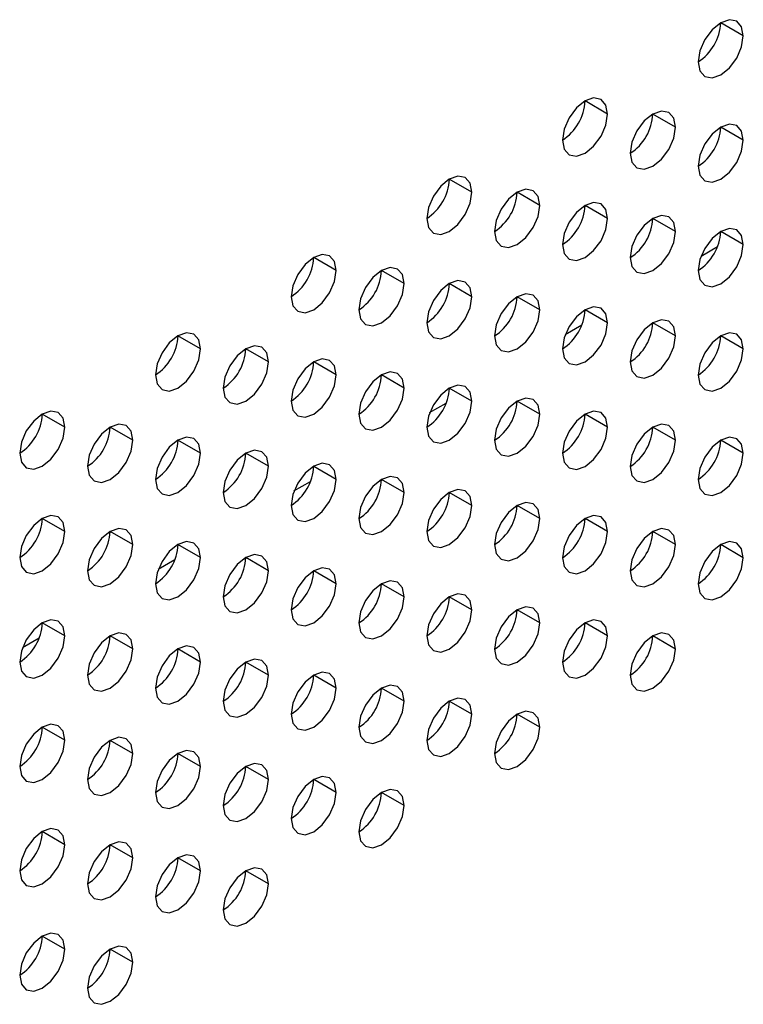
# Model space of a CAD drawing. Header units: millimetres. Extents: x 0 to 1118, y 0 to 864.
# Tile 169 of 256: x 970.95 to 973.21, y 651.43 to 654.52. Entities that reach past the tile are written whole.
import ezdxf

# ---------------------------------------------------------------- set-up
doc = ezdxf.new("R2010")
doc.units = ezdxf.units.MM

msp = doc.modelspace()

# ---------------------------------------------------------------- linework, layer by layer
at = {"color": 7, "linetype": 'Continuous', "lineweight": 25}
for p, q in [((973.2107, 654.4649), (973.14, 654.5057)), ((972.7864, 654.22), (972.7157, 654.2608)), ((972.9985, 654.1792), (972.9278, 654.22)), ((973.2107, 654.1383), (973.14, 654.1791)), ((972.3621, 653.9751), (972.2914, 654.0159)), ((972.5743, 653.9342), (972.5036, 653.9751)), ((972.7864, 653.8934), (972.7157, 653.9342)), ((972.9985, 653.8525), (972.9278, 653.8934)), ((973.2107, 653.8117), (973.14, 653.8525)), ((973.0784, 653.7756), (973.1302, 653.8055)), ((971.9379, 653.7302), (971.8672, 653.771)), ((972.15, 653.6893), (972.0793, 653.7301)), ((972.3621, 653.6485), (972.2914, 653.6893)), ((972.5743, 653.6076), (972.5036, 653.6484)), ((972.7864, 653.5668), (972.7157, 653.6076)), ((972.9985, 653.5259), (972.9278, 653.5667)), ((972.6541, 653.5306), (972.7059, 653.5605)), ((971.5136, 653.4852), (971.4429, 653.5261)), ((973.2107, 653.4851), (973.14, 653.5259)), ((971.7257, 653.4444), (971.655, 653.4852)), ((971.9379, 653.4035), (971.8672, 653.4444)), ((972.15, 653.3627), (972.0793, 653.4035)), ((972.3621, 653.3218), (972.2914, 653.3627)), ((972.5743, 653.281), (972.5036, 653.3218)), ((972.2299, 653.2857), (972.2817, 653.3156)), ((971.0893, 653.2403), (971.0186, 653.2811)), ((972.7864, 653.2402), (972.7157, 653.281)), ((971.3015, 653.1995), (971.2308, 653.2403)), ((972.9985, 653.1993), (972.9278, 653.2401)), ((971.5136, 653.1586), (971.4429, 653.1994)), ((973.2107, 653.1585), (973.14, 653.1993)), ((971.7257, 653.1178), (971.655, 653.1586)), ((971.9379, 653.0769), (971.8672, 653.1177)), ((971.8056, 653.0408), (971.8574, 653.0707)), ((972.15, 653.0361), (972.0793, 653.0769)), ((972.3621, 652.9952), (972.2914, 653.036)), ((972.5743, 652.9544), (972.5036, 652.9952)), ((971.0893, 652.9137), (971.0186, 652.9545)), ((972.7864, 652.9135), (972.7157, 652.9544)), ((971.3015, 652.8728), (971.2308, 652.9137)), ((972.9985, 652.8727), (972.9278, 652.9135)), ((971.5136, 652.832), (971.4429, 652.8728)), ((973.2107, 652.8318), (973.14, 652.8727)), ((971.3814, 652.7959), (971.4331, 652.8258)), ((971.7257, 652.7912), (971.655, 652.832)), ((971.9379, 652.7503), (971.8672, 652.7911)), ((972.15, 652.7095), (972.0793, 652.7503)), ((972.3621, 652.6686), (972.2914, 652.7094)), ((972.5743, 652.6278), (972.5036, 652.6686)), ((971.0893, 652.5871), (971.0186, 652.6279)), ((972.7864, 652.5869), (972.7157, 652.6277)), ((970.9571, 652.551), (971.0089, 652.5808)), ((971.3015, 652.5462), (971.2308, 652.5871)), ((972.9985, 652.5461), (972.9278, 652.5869)), ((971.5136, 652.5054), (971.4429, 652.5462)), ((971.7257, 652.4645), (971.655, 652.5054)), ((971.9379, 652.4237), (971.8672, 652.4645)), ((972.15, 652.3828), (972.0793, 652.4237)), ((972.3621, 652.342), (972.2914, 652.3828)), ((972.5743, 652.3011), (972.5036, 652.342)), ((971.0893, 652.2605), (971.0186, 652.3013)), ((971.3015, 652.2196), (971.2308, 652.2604)), ((971.5136, 652.1788), (971.4429, 652.2196)), ((971.7257, 652.1379), (971.655, 652.1787)), ((971.9379, 652.0971), (971.8672, 652.1379)), ((972.15, 652.0562), (972.0793, 652.097)), ((971.0893, 651.9338), (971.0186, 651.9747)), ((971.3015, 651.893), (971.2308, 651.9338)), ((971.5136, 651.8522), (971.4429, 651.893)), ((971.7257, 651.8113), (971.655, 651.8521)), ((971.0893, 651.6072), (971.0186, 651.648)), ((971.3015, 651.5664), (971.2308, 651.6072))]:
    msp.add_line(p, q, dxfattribs=at)
at = {"color": 7, "linetype": 'Continuous', "lineweight": 25, "flags": 128}
for points in [[(973.2107, 654.4649), (973.2053, 654.4931), (973.19, 654.5107), (973.167, 654.5152), (973.14, 654.5058), (973.1129, 654.4839), (973.09, 654.453), (973.0746, 654.4176), (973.0692, 654.3833)], [(973.0692, 654.3833), (973.0746, 654.3551), (973.09, 654.3375), (973.1129, 654.333), (973.14, 654.3424), (973.167, 654.3643), (973.19, 654.3952), (973.2053, 654.4306), (973.2107, 654.4649)], [(972.7864, 654.22), (972.781, 654.2481), (972.7657, 654.2658), (972.7427, 654.2702), (972.7157, 654.2608), (972.6886, 654.239), (972.6657, 654.2081), (972.6504, 654.1727), (972.645, 654.1384)], [(972.645, 654.1384), (972.6504, 654.1102), (972.6657, 654.0926), (972.6886, 654.0881), (972.7157, 654.0975), (972.7427, 654.1194), (972.7657, 654.1503), (972.781, 654.1856), (972.7864, 654.22)], [(972.9985, 654.1792), (972.9931, 654.2073), (972.9778, 654.2249), (972.9549, 654.2294), (972.9278, 654.22), (972.9008, 654.1982), (972.8778, 654.1672), (972.8625, 654.1319), (972.8571, 654.0975)], [(972.8571, 654.0975), (972.8625, 654.0694), (972.8778, 654.0517), (972.9008, 654.0473), (972.9278, 654.0567), (972.9549, 654.0785), (972.9778, 654.1095), (972.9931, 654.1448), (972.9985, 654.1792)], [(973.2107, 654.1383), (973.2053, 654.1664), (973.19, 654.1841), (973.167, 654.1885), (973.14, 654.1791), (973.1129, 654.1573), (973.09, 654.1264), (973.0746, 654.091), (973.0692, 654.0567)], [(973.0692, 654.0567), (973.0746, 654.0285), (973.09, 654.0109), (973.1129, 654.0064), (973.14, 654.0158), (973.167, 654.0377), (973.19, 654.0686), (973.2053, 654.104), (973.2107, 654.1383)], [(972.3621, 653.9751), (972.3568, 654.0032), (972.3414, 654.0209), (972.3185, 654.0253), (972.2914, 654.0159), (972.2644, 653.9941), (972.2414, 653.9631), (972.2261, 653.9278), (972.2207, 653.8934)], [(972.2207, 653.8934), (972.2261, 653.8653), (972.2414, 653.8477), (972.2644, 653.8432), (972.2914, 653.8526), (972.3185, 653.8744), (972.3414, 653.9054), (972.3568, 653.9407), (972.3621, 653.9751)], [(972.5743, 653.9342), (972.5689, 653.9624), (972.5536, 653.98), (972.5306, 653.9845), (972.5036, 653.9751), (972.4765, 653.9532), (972.4536, 653.9223), (972.4382, 653.8869), (972.4328, 653.8526)], [(972.4328, 653.8526), (972.4382, 653.8245), (972.4536, 653.8068), (972.4765, 653.8024), (972.5036, 653.8118), (972.5306, 653.8336), (972.5536, 653.8645), (972.5689, 653.8999), (972.5743, 653.9342)], [(972.7864, 653.8934), (972.781, 653.9215), (972.7657, 653.9392), (972.7427, 653.9436), (972.7157, 653.9342), (972.6886, 653.9124), (972.6657, 653.8814), (972.6504, 653.8461), (972.645, 653.8117)], [(972.9985, 653.8525), (972.9931, 653.8807), (972.9778, 653.8983), (972.9549, 653.9028), (972.9278, 653.8934), (972.9008, 653.8715), (972.8778, 653.8406), (972.8625, 653.8053), (972.8571, 653.7709)], [(972.645, 653.8117), (972.6504, 653.7836), (972.6657, 653.766), (972.6886, 653.7615), (972.7157, 653.7709), (972.7427, 653.7927), (972.7657, 653.8237), (972.781, 653.859), (972.7864, 653.8934)], [(972.8571, 653.7709), (972.8625, 653.7428), (972.8778, 653.7251), (972.9008, 653.7207), (972.9278, 653.7301), (972.9549, 653.7519), (972.9778, 653.7828), (972.9931, 653.8182), (972.9985, 653.8525)], [(973.2107, 653.8117), (973.2053, 653.8398), (973.19, 653.8575), (973.167, 653.8619), (973.14, 653.8525), (973.1129, 653.8307), (973.09, 653.7997), (973.0746, 653.7644), (973.0692, 653.73)], [(973.0692, 653.73), (973.0746, 653.7019), (973.09, 653.6843), (973.1129, 653.6798), (973.14, 653.6892), (973.167, 653.7111), (973.19, 653.742), (973.2053, 653.7773), (973.2107, 653.8117)], [(971.9379, 653.7302), (971.9325, 653.7583), (971.9172, 653.7759), (971.8942, 653.7804), (971.8672, 653.771), (971.8401, 653.7492), (971.8172, 653.7182), (971.8018, 653.6829), (971.7964, 653.6485)], [(971.7964, 653.6485), (971.8018, 653.6204), (971.8172, 653.6027), (971.8401, 653.5983), (971.8672, 653.6077), (971.8942, 653.6295), (971.9172, 653.6605), (971.9325, 653.6958), (971.9379, 653.7302)], [(972.15, 653.6893), (972.1446, 653.7174), (972.1293, 653.7351), (972.1063, 653.7395), (972.0793, 653.7301), (972.0522, 653.7083), (972.0293, 653.6774), (972.014, 653.642), (972.0086, 653.6077)], [(972.0086, 653.6077), (972.014, 653.5795), (972.0293, 653.5619), (972.0522, 653.5574), (972.0793, 653.5668), (972.1063, 653.5887), (972.1293, 653.6196), (972.1446, 653.655), (972.15, 653.6893)], [(972.3621, 653.6485), (972.3568, 653.6766), (972.3414, 653.6942), (972.3185, 653.6987), (972.2914, 653.6893), (972.2644, 653.6675), (972.2414, 653.6365), (972.2261, 653.6012), (972.2207, 653.5668)], [(972.5743, 653.6076), (972.5689, 653.6358), (972.5536, 653.6534), (972.5306, 653.6579), (972.5036, 653.6484), (972.4765, 653.6266), (972.4536, 653.5957), (972.4382, 653.5603), (972.4328, 653.526)], [(972.2207, 653.5668), (972.2261, 653.5387), (972.2414, 653.521), (972.2644, 653.5166), (972.2914, 653.526), (972.3185, 653.5478), (972.3414, 653.5788), (972.3568, 653.6141), (972.3621, 653.6485)], [(972.4328, 653.526), (972.4382, 653.4978), (972.4536, 653.4802), (972.4765, 653.4757), (972.5036, 653.4851), (972.5306, 653.507), (972.5536, 653.5379), (972.5689, 653.5733), (972.5743, 653.6076)], [(972.7864, 653.5668), (972.781, 653.5949), (972.7657, 653.6126), (972.7427, 653.617), (972.7157, 653.6076), (972.6886, 653.5858), (972.6657, 653.5548), (972.6504, 653.5195), (972.645, 653.4851)], [(972.645, 653.4851), (972.6504, 653.457), (972.6657, 653.4393), (972.6886, 653.4349), (972.7157, 653.4443), (972.7427, 653.4661), (972.7657, 653.4971), (972.781, 653.5324), (972.7864, 653.5668)], [(972.9985, 653.5259), (972.9931, 653.5541), (972.9778, 653.5717), (972.9549, 653.5762), (972.9278, 653.5668), (972.9008, 653.5449), (972.8778, 653.514), (972.8625, 653.4786), (972.8571, 653.4443)], [(971.5136, 653.4852), (971.5082, 653.5134), (971.4929, 653.531), (971.47, 653.5355), (971.4429, 653.5261), (971.4158, 653.5042), (971.3929, 653.4733), (971.3776, 653.4379), (971.3722, 653.4036)], [(973.2107, 653.4851), (973.2053, 653.5132), (973.19, 653.5309), (973.167, 653.5353), (973.14, 653.5259), (973.1129, 653.5041), (973.09, 653.4731), (973.0746, 653.4378), (973.0692, 653.4034)], [(972.8571, 653.4443), (972.8625, 653.4161), (972.8778, 653.3985), (972.9008, 653.394), (972.9278, 653.4034), (972.9549, 653.4253), (972.9778, 653.4562), (972.9931, 653.4916), (972.9985, 653.5259)], [(971.3722, 653.4036), (971.3776, 653.3755), (971.3929, 653.3578), (971.4158, 653.3534), (971.4429, 653.3628), (971.47, 653.3846), (971.4929, 653.4155), (971.5082, 653.4509), (971.5136, 653.4852)], [(971.7257, 653.4444), (971.7204, 653.4725), (971.705, 653.4902), (971.6821, 653.4946), (971.655, 653.4852), (971.628, 653.4634), (971.605, 653.4324), (971.5897, 653.3971), (971.5843, 653.3627)], [(973.0692, 653.4034), (973.0746, 653.3753), (973.09, 653.3577), (973.1129, 653.3532), (973.14, 653.3626), (973.167, 653.3844), (973.19, 653.4154), (973.2053, 653.4507), (973.2107, 653.4851)], [(971.5843, 653.3627), (971.5897, 653.3346), (971.605, 653.317), (971.628, 653.3125), (971.655, 653.3219), (971.6821, 653.3437), (971.705, 653.3747), (971.7204, 653.41), (971.7257, 653.4444)], [(971.9379, 653.4035), (971.9325, 653.4317), (971.9172, 653.4493), (971.8942, 653.4538), (971.8672, 653.4444), (971.8401, 653.4225), (971.8172, 653.3916), (971.8018, 653.3563), (971.7964, 653.3219)], [(972.15, 653.3627), (972.1446, 653.3908), (972.1293, 653.4085), (972.1063, 653.4129), (972.0793, 653.4035), (972.0522, 653.3817), (972.0293, 653.3507), (972.014, 653.3154), (972.0086, 653.2811)], [(971.7964, 653.3219), (971.8018, 653.2938), (971.8172, 653.2761), (971.8401, 653.2717), (971.8672, 653.2811), (971.8942, 653.3029), (971.9172, 653.3338), (971.9325, 653.3692), (971.9379, 653.4035)], [(972.0086, 653.2811), (972.014, 653.2529), (972.0293, 653.2353), (972.0522, 653.2308), (972.0793, 653.2402), (972.1063, 653.2621), (972.1293, 653.293), (972.1446, 653.3283), (972.15, 653.3627)], [(972.3621, 653.3218), (972.3568, 653.35), (972.3414, 653.3676), (972.3185, 653.3721), (972.2914, 653.3627), (972.2644, 653.3408), (972.2414, 653.3099), (972.2261, 653.2746), (972.2207, 653.2402)], [(972.2207, 653.2402), (972.2261, 653.2121), (972.2414, 653.1944), (972.2644, 653.19), (972.2914, 653.1994), (972.3185, 653.2212), (972.3414, 653.2522), (972.3568, 653.2875), (972.3621, 653.3218)], [(972.5743, 653.281), (972.5689, 653.3091), (972.5536, 653.3268), (972.5306, 653.3312), (972.5036, 653.3218), (972.4765, 653.3), (972.4536, 653.2691), (972.4382, 653.2337), (972.4328, 653.1994)], [(971.0893, 653.2403), (971.084, 653.2685), (971.0686, 653.2861), (971.0457, 653.2906), (971.0186, 653.2811), (970.9916, 653.2593), (970.9686, 653.2284), (970.9533, 653.193), (970.9479, 653.1587)], [(972.7864, 653.2402), (972.781, 653.2683), (972.7657, 653.2859), (972.7427, 653.2904), (972.7157, 653.281), (972.6886, 653.2591), (972.6657, 653.2282), (972.6504, 653.1929), (972.645, 653.1585)], [(972.4328, 653.1994), (972.4382, 653.1712), (972.4536, 653.1536), (972.4765, 653.1491), (972.5036, 653.1585), (972.5306, 653.1804), (972.5536, 653.2113), (972.5689, 653.2466), (972.5743, 653.281)], [(970.9479, 653.1587), (970.9533, 653.1305), (970.9686, 653.1129), (970.9916, 653.1084), (971.0186, 653.1178), (971.0457, 653.1397), (971.0686, 653.1706), (971.084, 653.206), (971.0893, 653.2403)], [(971.3015, 653.1995), (971.2961, 653.2276), (971.2808, 653.2452), (971.2578, 653.2497), (971.2308, 653.2403), (971.2037, 653.2185), (971.1808, 653.1875), (971.1654, 653.1522), (971.1601, 653.1178)], [(972.645, 653.1585), (972.6504, 653.1304), (972.6657, 653.1127), (972.6886, 653.1083), (972.7157, 653.1177), (972.7427, 653.1395), (972.7657, 653.1705), (972.781, 653.2058), (972.7864, 653.2402)], [(972.9985, 653.1993), (972.9931, 653.2274), (972.9778, 653.2451), (972.9549, 653.2495), (972.9278, 653.2401), (972.9008, 653.2183), (972.8778, 653.1874), (972.8625, 653.152), (972.8571, 653.1177)], [(971.1601, 653.1178), (971.1654, 653.0897), (971.1808, 653.072), (971.2037, 653.0676), (971.2308, 653.077), (971.2578, 653.0988), (971.2808, 653.1298), (971.2961, 653.1651), (971.3015, 653.1995)], [(971.5136, 653.1586), (971.5082, 653.1868), (971.4929, 653.2044), (971.47, 653.2089), (971.4429, 653.1995), (971.4158, 653.1776), (971.3929, 653.1467), (971.3776, 653.1113), (971.3722, 653.077)], [(972.8571, 653.1177), (972.8625, 653.0895), (972.8778, 653.0719), (972.9008, 653.0674), (972.9278, 653.0768), (972.9549, 653.0987), (972.9778, 653.1296), (972.9931, 653.1649), (972.9985, 653.1993)], [(973.2107, 653.1585), (973.2053, 653.1866), (973.19, 653.2042), (973.167, 653.2087), (973.14, 653.1993), (973.1129, 653.1775), (973.09, 653.1465), (973.0746, 653.1112), (973.0692, 653.0768)], [(971.7257, 653.1178), (971.7204, 653.1459), (971.705, 653.1636), (971.6821, 653.168), (971.655, 653.1586), (971.628, 653.1368), (971.605, 653.1058), (971.5897, 653.0705), (971.5843, 653.0361)], [(971.3722, 653.077), (971.3776, 653.0488), (971.3929, 653.0312), (971.4158, 653.0267), (971.4429, 653.0361), (971.47, 653.058), (971.4929, 653.0889), (971.5082, 653.1243), (971.5136, 653.1586)], [(973.0692, 653.0768), (973.0746, 653.0487), (973.09, 653.031), (973.1129, 653.0266), (973.14, 653.036), (973.167, 653.0578), (973.19, 653.0888), (973.2053, 653.1241), (973.2107, 653.1585)], [(971.5843, 653.0361), (971.5897, 653.008), (971.605, 652.9903), (971.628, 652.9859), (971.655, 652.9953), (971.6821, 653.0171), (971.705, 653.0481), (971.7204, 653.0834), (971.7257, 653.1178)], [(971.9379, 653.0769), (971.9325, 653.1051), (971.9172, 653.1227), (971.8942, 653.1272), (971.8672, 653.1178), (971.8401, 653.0959), (971.8172, 653.065), (971.8018, 653.0296), (971.7964, 652.9953)], [(971.7964, 652.9953), (971.8018, 652.9671), (971.8172, 652.9495), (971.8401, 652.945), (971.8672, 652.9544), (971.8942, 652.9763), (971.9172, 653.0072), (971.9325, 653.0426), (971.9379, 653.0769)], [(972.15, 653.0361), (972.1446, 653.0642), (972.1293, 653.0819), (972.1063, 653.0863), (972.0793, 653.0769), (972.0522, 653.0551), (972.0293, 653.0241), (972.014, 652.9888), (972.0086, 652.9544)], [(972.3621, 652.9952), (972.3568, 653.0234), (972.3414, 653.041), (972.3185, 653.0455), (972.2914, 653.0361), (972.2644, 653.0142), (972.2414, 652.9833), (972.2261, 652.9479), (972.2207, 652.9136)], [(972.0086, 652.9544), (972.014, 652.9263), (972.0293, 652.9087), (972.0522, 652.9042), (972.0793, 652.9136), (972.1063, 652.9354), (972.1293, 652.9664), (972.1446, 653.0017), (972.15, 653.0361)], [(972.2207, 652.9136), (972.2261, 652.8854), (972.2414, 652.8678), (972.2644, 652.8633), (972.2914, 652.8728), (972.3185, 652.8946), (972.3414, 652.9255), (972.3568, 652.9609), (972.3621, 652.9952)], [(972.5743, 652.9544), (972.5689, 652.9825), (972.5536, 653.0002), (972.5306, 653.0046), (972.5036, 652.9952), (972.4765, 652.9734), (972.4536, 652.9424), (972.4382, 652.9071), (972.4328, 652.8727)], [(971.0893, 652.9137), (971.084, 652.9418), (971.0686, 652.9595), (971.0457, 652.9639), (971.0186, 652.9545), (970.9916, 652.9327), (970.9686, 652.9017), (970.9533, 652.8664), (970.9479, 652.8321)], [(972.4328, 652.8727), (972.4382, 652.8446), (972.4536, 652.827), (972.4765, 652.8225), (972.5036, 652.8319), (972.5306, 652.8537), (972.5536, 652.8847), (972.5689, 652.92), (972.5743, 652.9544)], [(972.7864, 652.9135), (972.781, 652.9417), (972.7657, 652.9593), (972.7427, 652.9638), (972.7157, 652.9544), (972.6886, 652.9325), (972.6657, 652.9016), (972.6504, 652.8662), (972.645, 652.8319)], [(971.3015, 652.8728), (971.2961, 652.901), (971.2808, 652.9186), (971.2578, 652.9231), (971.2308, 652.9137), (971.2037, 652.8918), (971.1808, 652.8609), (971.1654, 652.8256), (971.1601, 652.7912)], [(972.9985, 652.8727), (972.9931, 652.9008), (972.9778, 652.9185), (972.9549, 652.9229), (972.9278, 652.9135), (972.9008, 652.8917), (972.8778, 652.8607), (972.8625, 652.8254), (972.8571, 652.791)], [(970.9479, 652.8321), (970.9533, 652.8039), (970.9686, 652.7863), (970.9916, 652.7818), (971.0186, 652.7912), (971.0457, 652.8131), (971.0686, 652.844), (971.084, 652.8793), (971.0893, 652.9137)], [(972.645, 652.8319), (972.6504, 652.8038), (972.6657, 652.7861), (972.6886, 652.7817), (972.7157, 652.7911), (972.7427, 652.8129), (972.7657, 652.8438), (972.781, 652.8792), (972.7864, 652.9135)], [(971.1601, 652.7912), (971.1654, 652.7631), (971.1808, 652.7454), (971.2037, 652.741), (971.2308, 652.7504), (971.2578, 652.7722), (971.2808, 652.8032), (971.2961, 652.8385), (971.3015, 652.8728)], [(971.5136, 652.832), (971.5082, 652.8601), (971.4929, 652.8778), (971.47, 652.8822), (971.4429, 652.8728), (971.4158, 652.851), (971.3929, 652.8201), (971.3776, 652.7847), (971.3722, 652.7504)], [(972.8571, 652.791), (972.8625, 652.7629), (972.8778, 652.7453), (972.9008, 652.7408), (972.9278, 652.7502), (972.9549, 652.7721), (972.9778, 652.803), (972.9931, 652.8383), (972.9985, 652.8727)], [(973.2107, 652.8318), (973.2053, 652.86), (973.19, 652.8776), (973.167, 652.8821), (973.14, 652.8727), (973.1129, 652.8508), (973.09, 652.8199), (973.0746, 652.7846), (973.0692, 652.7502)], [(971.3722, 652.7504), (971.3776, 652.7222), (971.3929, 652.7046), (971.4158, 652.7001), (971.4429, 652.7095), (971.47, 652.7314), (971.4929, 652.7623), (971.5082, 652.7976), (971.5136, 652.832)], [(971.7257, 652.7912), (971.7204, 652.8193), (971.705, 652.8369), (971.6821, 652.8414), (971.655, 652.832), (971.628, 652.8102), (971.605, 652.7792), (971.5897, 652.7439), (971.5843, 652.7095)], [(973.0692, 652.7502), (973.0746, 652.7221), (973.09, 652.7044), (973.1129, 652.7), (973.14, 652.7094), (973.167, 652.7312), (973.19, 652.7621), (973.2053, 652.7975), (973.2107, 652.8318)], [(971.9379, 652.7503), (971.9325, 652.7784), (971.9172, 652.7961), (971.8942, 652.8005), (971.8672, 652.7911), (971.8401, 652.7693), (971.8172, 652.7384), (971.8018, 652.703), (971.7964, 652.6687)], [(971.5843, 652.7095), (971.5897, 652.6814), (971.605, 652.6637), (971.628, 652.6593), (971.655, 652.6687), (971.6821, 652.6905), (971.705, 652.7215), (971.7204, 652.7568), (971.7257, 652.7912)], [(971.7964, 652.6687), (971.8018, 652.6405), (971.8172, 652.6229), (971.8401, 652.6184), (971.8672, 652.6278), (971.8942, 652.6497), (971.9172, 652.6806), (971.9325, 652.716), (971.9379, 652.7503)], [(972.15, 652.7095), (972.1446, 652.7376), (972.1293, 652.7552), (972.1063, 652.7597), (972.0793, 652.7503), (972.0522, 652.7285), (972.0293, 652.6975), (972.014, 652.6622), (972.0086, 652.6278)], [(972.0086, 652.6278), (972.014, 652.5997), (972.0293, 652.582), (972.0522, 652.5776), (972.0793, 652.587), (972.1063, 652.6088), (972.1293, 652.6398), (972.1446, 652.6751), (972.15, 652.7095)], [(972.3621, 652.6686), (972.3568, 652.6968), (972.3414, 652.7144), (972.3185, 652.7189), (972.2914, 652.7094), (972.2644, 652.6876), (972.2414, 652.6567), (972.2261, 652.6213), (972.2207, 652.587)], [(972.5743, 652.6278), (972.5689, 652.6559), (972.5536, 652.6735), (972.5306, 652.678), (972.5036, 652.6686), (972.4765, 652.6468), (972.4536, 652.6158), (972.4382, 652.5805), (972.4328, 652.5461)], [(972.2207, 652.587), (972.2261, 652.5588), (972.2414, 652.5412), (972.2644, 652.5367), (972.2914, 652.5461), (972.3185, 652.568), (972.3414, 652.5989), (972.3568, 652.6343), (972.3621, 652.6686)], [(971.0893, 652.5871), (971.084, 652.6152), (971.0686, 652.6329), (971.0457, 652.6373), (971.0186, 652.6279), (970.9916, 652.6061), (970.9686, 652.5751), (970.9533, 652.5398), (970.9479, 652.5054)], [(972.4328, 652.5461), (972.4382, 652.518), (972.4536, 652.5003), (972.4765, 652.4959), (972.5036, 652.5053), (972.5306, 652.5271), (972.5536, 652.5581), (972.5689, 652.5934), (972.5743, 652.6278)], [(972.7864, 652.5869), (972.781, 652.6151), (972.7657, 652.6327), (972.7427, 652.6372), (972.7157, 652.6278), (972.6886, 652.6059), (972.6657, 652.575), (972.6504, 652.5396), (972.645, 652.5053)], [(970.9479, 652.5054), (970.9533, 652.4773), (970.9686, 652.4597), (970.9916, 652.4552), (971.0186, 652.4646), (971.0457, 652.4864), (971.0686, 652.5174), (971.084, 652.5527), (971.0893, 652.5871)], [(971.3015, 652.5462), (971.2961, 652.5744), (971.2808, 652.592), (971.2578, 652.5965), (971.2308, 652.5871), (971.2037, 652.5652), (971.1808, 652.5343), (971.1654, 652.4989), (971.1601, 652.4646)], [(972.645, 652.5053), (972.6504, 652.4771), (972.6657, 652.4595), (972.6886, 652.455), (972.7157, 652.4644), (972.7427, 652.4863), (972.7657, 652.5172), (972.781, 652.5526), (972.7864, 652.5869)], [(972.9985, 652.5461), (972.9931, 652.5742), (972.9778, 652.5919), (972.9549, 652.5963), (972.9278, 652.5869), (972.9008, 652.5651), (972.8778, 652.5341), (972.8625, 652.4988), (972.8571, 652.4644)], [(971.1601, 652.4646), (971.1654, 652.4365), (971.1808, 652.4188), (971.2037, 652.4144), (971.2308, 652.4238), (971.2578, 652.4456), (971.2808, 652.4765), (971.2961, 652.5119), (971.3015, 652.5462)], [(971.5136, 652.5054), (971.5082, 652.5335), (971.4929, 652.5512), (971.47, 652.5556), (971.4429, 652.5462), (971.4158, 652.5244), (971.3929, 652.4934), (971.3776, 652.4581), (971.3722, 652.4237)], [(972.8571, 652.4644), (972.8625, 652.4363), (972.8778, 652.4186), (972.9008, 652.4142), (972.9278, 652.4236), (972.9549, 652.4454), (972.9778, 652.4764), (972.9931, 652.5117), (972.9985, 652.5461)], [(971.7257, 652.4645), (971.7204, 652.4927), (971.705, 652.5103), (971.6821, 652.5148), (971.655, 652.5054), (971.628, 652.4835), (971.605, 652.4526), (971.5897, 652.4173), (971.5843, 652.3829)], [(971.3722, 652.4237), (971.3776, 652.3956), (971.3929, 652.378), (971.4158, 652.3735), (971.4429, 652.3829), (971.47, 652.4047), (971.4929, 652.4357), (971.5082, 652.471), (971.5136, 652.5054)], [(971.5843, 652.3829), (971.5897, 652.3548), (971.605, 652.3371), (971.628, 652.3327), (971.655, 652.3421), (971.6821, 652.3639), (971.705, 652.3948), (971.7204, 652.4302), (971.7257, 652.4645)], [(971.9379, 652.4237), (971.9325, 652.4518), (971.9172, 652.4695), (971.8942, 652.4739), (971.8672, 652.4645), (971.8401, 652.4427), (971.8172, 652.4117), (971.8018, 652.3764), (971.7964, 652.342)], [(971.7964, 652.342), (971.8018, 652.3139), (971.8172, 652.2963), (971.8401, 652.2918), (971.8672, 652.3012), (971.8942, 652.3231), (971.9172, 652.354), (971.9325, 652.3893), (971.9379, 652.4237)], [(972.15, 652.3828), (972.1446, 652.411), (972.1293, 652.4286), (972.1063, 652.4331), (972.0793, 652.4237), (972.0522, 652.4018), (972.0293, 652.3709), (972.014, 652.3356), (972.0086, 652.3012)], [(972.3621, 652.342), (972.3568, 652.3701), (972.3414, 652.3878), (972.3185, 652.3922), (972.2914, 652.3828), (972.2644, 652.361), (972.2414, 652.33), (972.2261, 652.2947), (972.2207, 652.2604)], [(972.0086, 652.3012), (972.014, 652.2731), (972.0293, 652.2554), (972.0522, 652.251), (972.0793, 652.2604), (972.1063, 652.2822), (972.1293, 652.3131), (972.1446, 652.3485), (972.15, 652.3828)], [(972.2207, 652.2604), (972.2261, 652.2322), (972.2414, 652.2146), (972.2644, 652.2101), (972.2914, 652.2195), (972.3185, 652.2414), (972.3414, 652.2723), (972.3568, 652.3076), (972.3621, 652.342)], [(972.5743, 652.3011), (972.5689, 652.3293), (972.5536, 652.3469), (972.5306, 652.3514), (972.5036, 652.342), (972.4765, 652.3201), (972.4536, 652.2892), (972.4382, 652.2539), (972.4328, 652.2195)], [(971.0893, 652.2605), (971.084, 652.2886), (971.0686, 652.3062), (971.0457, 652.3107), (971.0186, 652.3013), (970.9916, 652.2795), (970.9686, 652.2485), (970.9533, 652.2132), (970.9479, 652.1788)], [(972.4328, 652.2195), (972.4382, 652.1914), (972.4536, 652.1737), (972.4765, 652.1693), (972.5036, 652.1787), (972.5306, 652.2005), (972.5536, 652.2315), (972.5689, 652.2668), (972.5743, 652.3011)], [(971.3015, 652.2196), (971.2961, 652.2478), (971.2808, 652.2654), (971.2578, 652.2699), (971.2308, 652.2604), (971.2037, 652.2386), (971.1808, 652.2077), (971.1654, 652.1723), (971.1601, 652.138)], [(970.9479, 652.1788), (970.9533, 652.1507), (970.9686, 652.133), (970.9916, 652.1286), (971.0186, 652.138), (971.0457, 652.1598), (971.0686, 652.1908), (971.084, 652.2261), (971.0893, 652.2605)], [(971.1601, 652.138), (971.1654, 652.1098), (971.1808, 652.0922), (971.2037, 652.0877), (971.2308, 652.0971), (971.2578, 652.119), (971.2808, 652.1499), (971.2961, 652.1853), (971.3015, 652.2196)], [(971.5136, 652.1788), (971.5082, 652.2069), (971.4929, 652.2246), (971.47, 652.229), (971.4429, 652.2196), (971.4158, 652.1978), (971.3929, 652.1668), (971.3776, 652.1315), (971.3722, 652.0971)], [(971.3722, 652.0971), (971.3776, 652.069), (971.3929, 652.0513), (971.4158, 652.0469), (971.4429, 652.0563), (971.47, 652.0781), (971.4929, 652.1091), (971.5082, 652.1444), (971.5136, 652.1788)], [(971.7257, 652.1379), (971.7204, 652.1661), (971.705, 652.1837), (971.6821, 652.1882), (971.655, 652.1788), (971.628, 652.1569), (971.605, 652.126), (971.5897, 652.0906), (971.5843, 652.0563)], [(971.9379, 652.0971), (971.9325, 652.1252), (971.9172, 652.1429), (971.8942, 652.1473), (971.8672, 652.1379), (971.8401, 652.1161), (971.8172, 652.0851), (971.8018, 652.0498), (971.7964, 652.0154)], [(971.5843, 652.0563), (971.5897, 652.0281), (971.605, 652.0105), (971.628, 652.006), (971.655, 652.0154), (971.6821, 652.0373), (971.705, 652.0682), (971.7204, 652.1036), (971.7257, 652.1379)], [(971.7964, 652.0154), (971.8018, 651.9873), (971.8172, 651.9697), (971.8401, 651.9652), (971.8672, 651.9746), (971.8942, 651.9964), (971.9172, 652.0274), (971.9325, 652.0627), (971.9379, 652.0971)], [(972.15, 652.0562), (972.1446, 652.0844), (972.1293, 652.102), (972.1063, 652.1065), (972.0793, 652.0971), (972.0522, 652.0752), (972.0293, 652.0443), (972.014, 652.0089), (972.0086, 651.9746)], [(972.0086, 651.9746), (972.014, 651.9464), (972.0293, 651.9288), (972.0522, 651.9243), (972.0793, 651.9338), (972.1063, 651.9556), (972.1293, 651.9865), (972.1446, 652.0219), (972.15, 652.0562)], [(971.0893, 651.9338), (971.084, 651.962), (971.0686, 651.9796), (971.0457, 651.9841), (971.0186, 651.9747), (970.9916, 651.9528), (970.9686, 651.9219), (970.9533, 651.8866), (970.9479, 651.8522)], [(970.9479, 651.8522), (970.9533, 651.8241), (970.9686, 651.8064), (970.9916, 651.802), (971.0186, 651.8114), (971.0457, 651.8332), (971.0686, 651.8642), (971.084, 651.8995), (971.0893, 651.9338)], [(971.3015, 651.893), (971.2961, 651.9211), (971.2808, 651.9388), (971.2578, 651.9432), (971.2308, 651.9338), (971.2037, 651.912), (971.1808, 651.8811), (971.1654, 651.8457), (971.1601, 651.8114)], [(971.5136, 651.8522), (971.5082, 651.8803), (971.4929, 651.8979), (971.47, 651.9024), (971.4429, 651.893), (971.4158, 651.8711), (971.3929, 651.8402), (971.3776, 651.8049), (971.3722, 651.7705)], [(971.1601, 651.8114), (971.1654, 651.7832), (971.1808, 651.7656), (971.2037, 651.7611), (971.2308, 651.7705), (971.2578, 651.7924), (971.2808, 651.8233), (971.2961, 651.8586), (971.3015, 651.893)], [(971.3722, 651.7705), (971.3776, 651.7424), (971.3929, 651.7247), (971.4158, 651.7203), (971.4429, 651.7297), (971.47, 651.7515), (971.4929, 651.7825), (971.5082, 651.8178), (971.5136, 651.8522)], [(971.7257, 651.8113), (971.7204, 651.8394), (971.705, 651.8571), (971.6821, 651.8615), (971.655, 651.8521), (971.628, 651.8303), (971.605, 651.7994), (971.5897, 651.764), (971.5843, 651.7297)], [(971.5843, 651.7297), (971.5897, 651.7015), (971.605, 651.6839), (971.628, 651.6794), (971.655, 651.6888), (971.6821, 651.7107), (971.705, 651.7416), (971.7204, 651.7769), (971.7257, 651.8113)], [(971.0893, 651.6072), (971.084, 651.6354), (971.0686, 651.653), (971.0457, 651.6575), (971.0186, 651.6481), (970.9916, 651.6262), (970.9686, 651.5953), (970.9533, 651.5599), (970.9479, 651.5256)], [(970.9479, 651.5256), (970.9533, 651.4974), (970.9686, 651.4798), (970.9916, 651.4753), (971.0186, 651.4848), (971.0457, 651.5066), (971.0686, 651.5375), (971.084, 651.5729), (971.0893, 651.6072)], [(971.3015, 651.5664), (971.2961, 651.5945), (971.2808, 651.6122), (971.2578, 651.6166), (971.2308, 651.6072), (971.2037, 651.5854), (971.1808, 651.5544), (971.1654, 651.5191), (971.1601, 651.4847)], [(971.1601, 651.4847), (971.1654, 651.4566), (971.1808, 651.439), (971.2037, 651.4345), (971.2308, 651.4439), (971.2578, 651.4657), (971.2808, 651.4967), (971.2961, 651.532), (971.3015, 651.5664)]]:
    msp.add_lwpolyline(points, dxfattribs=at)
at = {"color": 7, "linetype": 'Continuous', "lineweight": 25}
for centre in [(972.9864, 654.5127), (972.5622, 654.2678), (972.7743, 654.227), (972.9864, 654.1861), (972.1379, 654.0229), (972.35, 653.982), (972.5622, 653.9412), (972.7743, 653.9003), (972.9864, 653.8595), (971.7136, 653.778), (971.9258, 653.7371), (972.1379, 653.6963), (972.35, 653.6554), (972.5622, 653.6146), (972.7743, 653.5737), (971.2894, 653.533), (972.9864, 653.5329), (971.5015, 653.4922), (971.7136, 653.4513), (971.9258, 653.4105), (972.1379, 653.3697), (972.35, 653.3288), (970.8651, 653.2881), (972.5622, 653.288), (971.0772, 653.2473), (972.7743, 653.2471), (971.2894, 653.2064), (972.9864, 653.2063), (971.5015, 653.1656), (971.7136, 653.1247), (971.9258, 653.0839), (972.1379, 653.043), (972.35, 653.0022), (970.8651, 652.9615), (972.5622, 652.9613), (971.0772, 652.9207), (972.7743, 652.9205), (971.2894, 652.8798), (972.9864, 652.8796), (971.5015, 652.839), (971.7136, 652.7981), (971.9258, 652.7573), (972.1379, 652.7164), (972.35, 652.6756), (970.8651, 652.6349), (972.5622, 652.6347), (971.0772, 652.594), (972.7743, 652.5939), (971.2894, 652.5532), (971.5015, 652.5123), (971.7136, 652.4715), (971.9258, 652.4306), (972.1379, 652.3898), (972.35, 652.349), (970.8651, 652.3083), (971.0772, 652.2674), (971.2894, 652.2266), (971.5015, 652.1857), (971.7136, 652.1449), (971.9258, 652.104), (970.8651, 651.9817), (971.0772, 651.9408), (971.2894, 651.9), (971.5015, 651.8591), (970.8651, 651.655), (971.0772, 651.6142)]:
    msp.add_arc(centre, 0.1537, 302.6055, 357.3945, dxfattribs=at)

doc.saveas('drawing.dxf')
